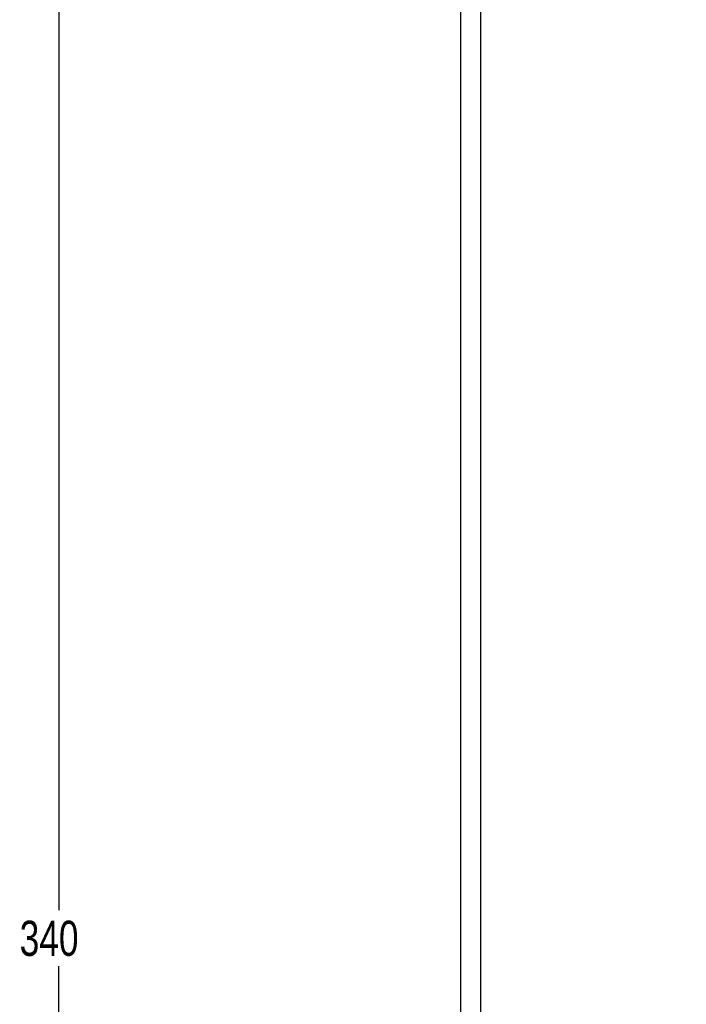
# Model space of a CAD drawing. Header units: millimetres. Extents: x -156 to 871, y -149 to 835.
# Tile 2 of 8: x -156 to -90, y 48 to 146. Entities that reach past the tile are written whole.
import ezdxf

# ---------------------------------------------------------------- set-up
doc = ezdxf.new("R2010")
doc.units = ezdxf.units.MM
doc.layers.add('DRAWINGS', color=7, linetype='Continuous')
doc.styles.add('SLDTEXTSTYLE0', font='TXT', dxfattribs={"width": 0.75})
doc.dimstyles.new('SLDDIMSTYLE0', dxfattribs={"dimtxt": 3.5, "dimasz": 3.302, "dimexe": 0, "dimexo": 0.0625, "dimgap": 0.875, "dimtad": 0, "dimtih": 1, "dimtoh": 1, "dimdec": 0, "dimrnd": 1e-09, "dimzin": 12, "dimdsep": 46, "dimtxsty": 'SLDTEXTSTYLE0', "dimsah": 1, "dimcen": 0.09, "dimadec": 0, "dimazin": 3, "dimtfac": 1, "dimtdec": 0, "dimtofl": 0, "dimtmove": 0, "dimatfit": 3, "dimfxl": 0, "dimfrac": 2, "dimtolj": 1, "dimtzin": 12, "dimarcsym": 0})

# ---------------------------------------------------------------- blocks, each defined once
blk = doc.blocks.new('_D')
at = {"layer": 'DRAWINGS'}
for p, q in [((-110.706, 224.846), (-153.406, 224.846)), ((-152.406, 224.846), (-152.406, 56.885)), ((-152.406, -113.654), (-152.406, 51.329)), ((-90.93, -113.654), (-153.406, -113.654))]:
    blk.add_line(p, q, dxfattribs=at)
for points in [[(-152.406, 224.846), (-152.914, 221.544), (-151.898, 221.544)], [(-152.406, -113.654), (-151.898, -110.352), (-152.914, -110.352)]]:
    blk.add_solid(points, dxfattribs=at)
at = {"layer": 'DRAWINGS', "insert": (-156.286, 55.841), "char_height": 3.5, "attachment_point": 1, "style": 'SLDTEXTSTYLE0'}
blk.add_mtext('340', dxfattribs=at)

msp = doc.modelspace()

# ---------------------------------------------------------------- linework, layer by layer
at = {"color": 7, "linetype": 'Continuous', "lineweight": 25}
for p, q in [((-112.406, 222.146), (-112.406, -59.965)), ((-110.406, 222.146), (-110.406, -60.154))]:
    msp.add_line(p, q, dxfattribs=at)

# ---------------------------------------------------------------- dimensions: what is measured, and where the dimension line sits
at = {"layer": 'DRAWINGS'}
dim = msp.add_linear_dim(base=(-152.406450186, -113.653763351), p1=(-109.706199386, 224.846236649), p2=(-89.929912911, -113.653763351), angle=90, dimstyle='SLDDIMSTYLE0', dxfattribs=at)
dim.commit()
dim.dimension.update_dxf_attribs({"geometry": '_D', "text_midpoint": (-152.406450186, 54.107022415), "dimtype": 160})

doc.saveas('drawing.dxf')
